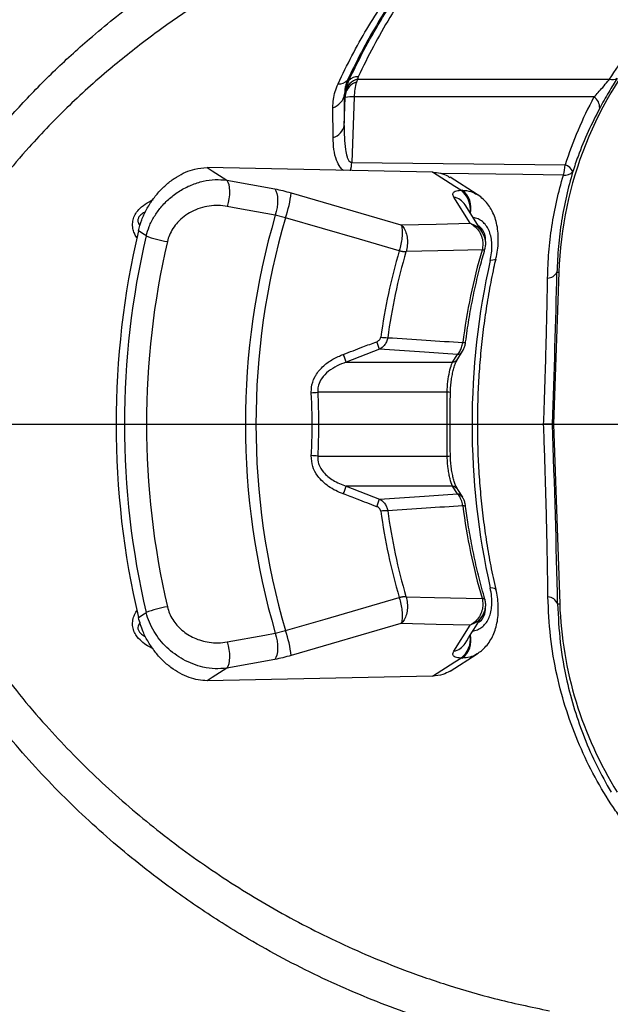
# Model space of a CAD drawing. Extents: x 0 to 16820, y 0 to 11880.
# Tile 62 of 77: x 10555 to 10726, y 6234 to 6519. Entities that reach past the tile are written whole.
import ezdxf

# ---------------------------------------------------------------- set-up
doc = ezdxf.new("R2010")
doc.units = 0
doc.header["$LTSCALE"] = 20
doc.layers.get('0').update_dxf_attribs({"linetype": 'CONTINUOUS'})
doc.styles.add('SLDTEXTSTYLE0', font='TXT', dxfattribs={"width": 0.605})
doc.dimstyles.new('SLDDIMSTYLE0', dxfattribs={"dimtxt": 100, "dimasz": 100, "dimexe": 0, "dimexo": 0.0625, "dimgap": 25, "dimtad": 1, "dimdec": 1, "dimrnd": 1e-09, "dimzin": 12, "dimtxsty": 'SLDTEXTSTYLE0', "dimsah": 1, "dimcen": 0, "dimazin": 3, "dimtfac": 1, "dimtofl": 0, "dimtmove": 0, "dimatfit": 3, "dimtolj": 1, "dimtzin": 12})
doc.dimstyles.new('SLDDIMSTYLE1', dxfattribs={"dimtxt": 100, "dimasz": 100, "dimexe": 0, "dimexo": 0.0625, "dimgap": 25, "dimtad": 1, "dimdec": 4, "dimlfac": 20, "dimzin": 12, "dimtxsty": 'SLDTEXTSTYLE0', "dimsah": 1, "dimcen": 0.09, "dimazin": 3, "dimtfac": 1, "dimtofl": 0, "dimtmove": 0, "dimatfit": 3, "dimtolj": 1, "dimtzin": 12})

# ---------------------------------------------------------------- blocks, each defined once
blk = doc.blocks.new('_D_1')
at = {"color": 7, "linetype": 'CONTINUOUS'}
blk.add_line((11867.49, 8642.4), (8366, 6401.82), dxfattribs=at)
blk.add_solid([(11867.49, 8642.4), (11775.17, 8601.13), (11791.34, 8575.86)], dxfattribs=at)
at = {"color": 7, "linetype": 'CONTINUOUS', "insert": (9875.65, 7520.81), "char_height": 100, "attachment_point": 1, "rotation": 32.6149, "style": 'SLDTEXTSTYLE0'}
blk.add_mtext('R4157', dxfattribs=at)
blk = doc.blocks.new('_D_2')
at = {"color": 7, "linetype": 'CONTINUOUS'}
for p, q in [((4232.76, 7130.62), (3693.35, 7225.73)), ((8406, 6401.82), (13110.72, 6401.82))]:
    blk.add_line(p, q, dxfattribs=at)
blk.add_arc((8366, 6401.82), 4714.73, 0, 170, dxfattribs=at)
for points in [[(3722.9, 7220.52), (3756.05, 7316.05), (3726.56, 7321.58)], [(13080.72, 6401.82), (13094.66, 6501.97), (13064.66, 6501.66)]]:
    blk.add_solid(points, dxfattribs=at)
at = {"color": 7, "linetype": 'CONTINUOUS', "insert": (8646.6, 11239.4), "char_height": 100, "attachment_point": 1, "rotation": 355, "style": 'SLDTEXTSTYLE0'}
blk.add_mtext('170°', dxfattribs=at)
blk = doc.blocks.new('_D_3')
at = {"color": 7, "linetype": 'CONTINUOUS'}
for p, q in [((8406, 6401.82), (13085.4, 6401.82)), ((4232.76, 5673.02), (3718.3, 5582.3))]:
    blk.add_line(p, q, dxfattribs=at)
blk.add_arc((8366, 6401.82), 4689.4, 190, 0, dxfattribs=at)
for points in [[(13055.4, 6401.82), (13039.33, 6301.99), (13069.33, 6301.67)], [(3747.84, 5587.51), (3751.51, 5486.46), (3781, 5491.99)]]:
    blk.add_solid(points, dxfattribs=at)
at = {"color": 7, "linetype": 'CONTINUOUS', "insert": (8621.93, 1846.3), "char_height": 100, "attachment_point": 1, "rotation": 5, "style": 'SLDTEXTSTYLE0'}
blk.add_mtext('170°', dxfattribs=at)

msp = doc.modelspace()

# ---------------------------------------------------------------- linework, layer by layer
at = {"color": 8, "linetype": 'CONTINUOUS'}
for p, q in [((10649.5409919, 6497.8775977), (10650.4620029, 6501.0218023)), ((10650.0893546, 6501.1107101), (10650.4620029, 6501.0218023)), ((10652.9878093, 6501.4342888), (10652.6809646, 6500.5520804)), ((10653.1742526, 6502.0964517), (10652.9878093, 6501.4342888)), ((10652.9878093, 6501.4342888), (10725.7069064, 6501.4342888)), ((10649.4747115, 6497.0003067), (10649.5409919, 6497.8775977)), ((10649.1650058, 6488.0604593), (10649.4537307, 6496.1429684)), ((10651.9950343, 6496.2653889), (10651.3203098, 6477.3873611)), ((10721.2375117, 6496.2653889), (10651.9950343, 6496.2653889)), ((10645.9485007, 6484.5475926), (10645.8767368, 6493.1507929)), ((10651.3203098, 6477.3873611), (10712.917657, 6476.6560419)), ((10615.2225448, 6472.2610413), (10629.1013671, 6469.7170405)), ((10633.804412, 6468.5951544), (10665.5145599, 6459.3758284)), ((10682.7639056, 6469.3580194), (10683.215232, 6469.3627505)), ((10685.4768706, 6459.8065129), (10680.7414008, 6467.3532246)), ((10632.1791125, 6461.400695), (10629.2491866, 6462.1334969)), ((10589.3574668, 6455.4045944), (10589.1450359, 6455.7882695)), ((10665.0250865, 6451.879829), (10665.0434447, 6451.9384204)), ((10666.9791652, 6451.6280963), (10666.9705821, 6451.5993594)), ((10688.9165355, 6452.0376807), (10688.93394, 6452.0997888)), ((10710.5537368, 6445.6765576), (10711.0639526, 6445.6587395)), ((10659.3514396, 6423.4451315), (10649.7019244, 6419.7065475)), ((10680.4045154, 6419.7065475), (10681.8090392, 6421.9291674)), ((10649.7019244, 6419.7065475), (10680.4045154, 6419.7065475)), ((10678.8445426, 6411.0462925), (10641.486497, 6411.0462925)), ((10678.8445426, 6392.593298), (10678.8445426, 6411.0462925)), ((10641.486497, 6392.593298), (10678.8445426, 6392.593298)), ((10649.7019244, 6383.933043), (10659.3514396, 6380.194459)), ((10680.4045154, 6383.933043), (10649.7019244, 6383.933043)), ((10681.8090392, 6381.710423), (10680.4045154, 6383.933043)), ((10665.0250865, 6351.7597614), (10665.0434447, 6351.7011701)), ((10666.9705821, 6352.0402311), (10666.9791652, 6352.0114942)), ((10688.93394, 6351.5398017), (10688.9165355, 6351.6019097)), ((10710.7318355, 6349.9595), (10711.3433791, 6349.9808496)), ((10589.1450359, 6347.851321), (10589.35699, 6348.2360615)), ((10665.5145599, 6344.2637621), (10633.804412, 6335.044436)), ((10680.7414008, 6336.2863658), (10685.4768706, 6343.8330776)), ((10629.2491866, 6341.5060936), (10632.1791125, 6342.2388954)), ((10629.1013671, 6333.9225499), (10615.2225448, 6331.3785492)), ((10683.215232, 6334.2768399), (10682.7639056, 6334.2815711))]:
    msp.add_line(p, q, dxfattribs=at)
at = {"color": 7, "linetype": 'CONTINUOUS'}
for p, q in [((10674.5885326, 6474.550776), (10609.5457984, 6475.8666454)), ((10687.5282241, 6468.1018813), (10679.6892596, 6473.081)), ((10689.0281154, 6457.1284799), (10684.0151263, 6465.1080145)), ((10711.0639526, 6445.6587395), (10709.5330669, 6401.8197952)), ((10681.9537593, 6420.7161161), (10683.3301498, 6422.9181072)), ((10681.9058372, 6420.6837675), (10681.9361163, 6420.7315704)), ((10709.2448188, 6401.8197952), (10709.5330669, 6401.8197952)), ((10709.5330669, 6401.8197952), (10711.3433791, 6349.9808496)), ((10683.3504153, 6380.7181659), (10681.9375468, 6382.9263764)), ((10679.6894981, 6330.5585457), (10687.5282241, 6335.5381562)), ((10674.5885326, 6329.0888144), (10609.5457984, 6327.772945))]:
    msp.add_line(p, q, dxfattribs=at)
at = {"color": 8, "linetype": 'CONTINUOUS', "flags": 128}
for points in [[(10649.4747115, 6497.0003067), (10649.3018581, 6497.0436318), (10649.2539359, 6497.0556571)], [(10609.5457984, 6475.8666454), (10610.9908534, 6474.9488904), (10615.2225448, 6472.2610413)], [(10682.7639056, 6469.3580194), (10681.095214, 6470.4179762), (10674.5885326, 6474.550776)], [(10712.3967124, 6473.7001134), (10700.7020427, 6473.8436489), (10677.2209121, 6474.1308539)], [(10615.2225448, 6472.2610413), (10615.5489398, 6471.7150553), (10615.7971336, 6470.9889068), (10615.9580661, 6470.1093285), (10616.025777, 6469.1087155), (10615.9981204, 6468.0239259), (10615.8755733, 6466.8949096), (10615.6631423, 6465.7632558), (10615.368457, 6464.6706431)], [(10629.1013671, 6469.7170405), (10629.4272853, 6469.1715761), (10629.6752406, 6468.4462173), (10629.8364116, 6467.5676225), (10629.9043609, 6466.5681122), (10629.8769427, 6465.4844327), (10629.7551109, 6464.3564297), (10629.5431567, 6463.2255918), (10629.2491866, 6462.1334969)], [(10629.2491866, 6462.1334969), (10618.4309436, 6464.1108251), (10615.368457, 6464.6706431)], [(10665.0250865, 6451.879829), (10653.5726501, 6455.1986492), (10632.1791125, 6461.400695)], [(10665.5145599, 6459.3758284), (10675.6871654, 6459.5953001), (10685.4768706, 6459.8065129)], [(10591.9493152, 6456.2215096), (10591.3489772, 6456.6023386), (10589.7439433, 6457.6205722)], [(10589.5217372, 6456.1888611), (10589.4225551, 6456.0792594), (10589.1450359, 6455.7882695)], [(10688.93394, 6452.0997888), (10680.723281, 6451.9233851), (10666.9791652, 6451.6280963)], [(10689.7624446, 6452.3406847), (10689.7452785, 6452.2988124), (10689.6699382, 6452.2111936), (10689.5469142, 6452.1402119), (10689.3781139, 6452.0870781), (10689.166875, 6452.0527048), (10688.9165355, 6452.0376807)], [(10688.93394, 6452.0997888), (10689.1869022, 6452.1244763), (10689.401002, 6452.1683416), (10689.5721866, 6452.2306396), (10689.6975948, 6452.3103012), (10689.7755576, 6452.4059704), (10689.7953464, 6452.4569957)], [(10692.9527236, 6449.5697393), (10692.8599788, 6449.4143276), (10692.5378753, 6449.2337069), (10692.0071555, 6449.1172841), (10691.2878467, 6449.0695333)], [(10692.9532005, 6354.0674745), (10692.8599788, 6354.2252629), (10692.5378753, 6354.4058836), (10692.0071555, 6354.5223063), (10691.2878467, 6354.5700571)], [(10632.1791125, 6342.2388954), (10643.6310722, 6345.5592392), (10665.0250865, 6351.7597614)], [(10666.9791652, 6352.0114942), (10675.1903011, 6351.8350831), (10688.93394, 6351.5398017)], [(10688.9165355, 6351.6019097), (10689.166875, 6351.5868856), (10689.3781139, 6351.5525123), (10689.5469142, 6351.4993785), (10689.6699382, 6351.4283969), (10689.7452785, 6351.340778), (10689.7622062, 6351.3001761)], [(10688.93394, 6351.5398017), (10689.1869022, 6351.5151142), (10689.401002, 6351.4712489), (10689.5721866, 6351.4089508), (10689.6975948, 6351.3292892), (10689.7755576, 6351.23362), (10689.7953464, 6351.1824867)], [(10589.5217372, 6347.4507293), (10589.4225551, 6347.5603311), (10589.1450359, 6347.851321)], [(10589.7439433, 6346.0190183), (10591.3489772, 6347.0372519), (10591.9493152, 6347.4180809)], [(10685.4768706, 6343.8330776), (10675.6871654, 6344.0442903), (10665.5145599, 6344.2637621)], [(10615.368457, 6338.9689474), (10626.1867, 6340.9463464), (10629.2491866, 6341.5060936)], [(10629.2491866, 6341.5060936), (10629.5431567, 6340.4139987), (10629.7551109, 6339.2831607), (10629.8769427, 6338.1551577), (10629.9043609, 6337.0714782), (10629.8364116, 6336.0719679), (10629.6752406, 6335.1933731), (10629.4272853, 6334.4680144), (10629.1013671, 6333.9225499)], [(10615.368457, 6338.9689474), (10615.6631423, 6337.8763346), (10615.8755733, 6336.7446809), (10615.9981204, 6335.6156646), (10616.025777, 6334.5308749), (10615.9580661, 6333.530262), (10615.7971336, 6332.6506837), (10615.5489398, 6331.9245352), (10615.2225448, 6331.3785492)], [(10674.5885326, 6329.0888144), (10681.095214, 6333.2216142), (10682.7639056, 6334.2815711)], [(10615.2225448, 6331.3785492), (10610.9908534, 6328.6907001), (10609.5457984, 6327.772945)]]:
    msp.add_lwpolyline(points, dxfattribs=at)
at = {"color": 7, "linetype": 'CONTINUOUS'}
for centre, radius, start, end in [((8365.9969283, 6401.8197952), 4157, 190, 170), ((10820.9969283, 6441.8197952), 110, 138.434687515, 178), ((10828.1621575, 6401.8197952), 244.8760476, 166.826063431, 193.173936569), ((10821.2762945, 6353.8197952), 110, 182, 211.964010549)]:
    msp.add_arc(centre, radius, start, end, dxfattribs=at)
at = {"color": 8, "linetype": 'CONTINUOUS'}
for centre, radius, start, end in [((10647.806696, 6503.0838894), 3.0172781, 261.686488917, 319.159157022), ((10654.1054733, 6496.0430902), 4.7286592, 107.532698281, 168.320978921), ((10654.4107722, 6496.6067697), 5.0328684, 106.423445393, 165.374163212), ((10652.8062874, 6499.0651639), 3.0535395, 83.078781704, 140.150206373), ((10726.6118361, 6503.6443405), 2.3881428, 247.732820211, 303.953369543), ((10644.2462458, 6497.9738062), 5.0911648, 288.678584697, 349.610338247), ((10651.3061476, 6484.127428), 12.1574939, 86.751678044, 98.764199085), ((10719.2191858, 6493.2057259), 3.6654028, 356.582441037, 56.588907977), ((10644.5737159, 6489.0354004), 4.6936609, 287.031802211, 348.01155471), ((10640.0654636, 6477.8394136), 11.2639209, 345.211132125, 357.699942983), ((10701.7762275, 6477.0957073), 11.1501013, 342.269821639, 357.740154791), ((10712.8470607, 6476.6397797), 2.9739622, 261.290170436, 319.380090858), ((10711.8907769, 6473.305065), 3.5047866, 23.518217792, 72.962734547), ((10604.5773941, 6471.4170112), 29.3629265, 340.05480278, 354.485209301), ((10678.7357506, 6463.8459799), 6.82705, 351.501506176, 53.840959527), ((10678.9902941, 6464.0848818), 6.7606211, 347.838025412, 51.322701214), ((10679.7388152, 6462.3568409), 5.0959816, 32.741572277, 78.653586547), ((10835.1436177, 6401.8197952), 214.5466368, 163.672841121, 196.327158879), ((10835.9151199, 6401.8197952), 212.2692731, 163.698880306, 196.301119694), ((10826.0182502, 6401.8197952), 240.3077462, 166.915752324, 193.084247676), ((10601.1932533, 6478.0328439), 23.6893371, 247.032113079, 262.490829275), ((10824.9636881, 6401.8197952), 232.9129213, 166.915948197, 193.084051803), ((10831.739757, 6403.3470333), 173.6352891, 163.769039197, 172.194771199), ((10832.7604285, 6403.3351525), 172.6722526, 163.768835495, 172.194102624), ((10667.0724215, 6459.1935368), 7.5948603, 254.361408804, 269.231698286), ((10667.2469001, 6459.4905765), 7.8670374, 253.734599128, 268.049704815), ((10856.5127867, 6403.2560443), 174.5512861, 163.771497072, 172.716475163), ((10901.3099191, 6401.8197952), 215.2714766, 167.320974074, 192.679025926), ((10707.6611042, 6447.2745001), 3.3046549, 273.157994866, 331.0829468), ((10489.1021978, 6359.3445586), 181.9167056, 20.631866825, 21.370245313), ((10661.7938912, 6442.2068471), 15.4201349, 262.244933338, 269.607211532), ((10681.4301245, 6424.1531172), 2.2559985, 279.669158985, 326.662380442), ((10683.5893984, 6426.4615399), 1.0981375, 258.473414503, 302.882416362), ((10589.752105, 6399.0170087), 63.4195385, 19.040285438, 21.221511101), ((10680.0167812, 6421.9440956), 2.2708939, 279.830890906, 326.289833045), ((10637.204462, 6454.054557), 43.2209051, 273.23917234, 275.685805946), ((10678.8060767, 6404.2543877), 6.7920137, 81.606591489, 89.675509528), ((10637.204462, 6349.5850335), 43.2209051, 84.314194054, 86.76082766), ((10678.8064137, 6399.3792333), 6.7860424, 270.321931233, 278.397971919), ((10589.752105, 6404.6225817), 63.4195385, 338.778488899, 340.959714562), ((10680.0176756, 6381.6979553), 2.2683169, 32.550535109, 80.180757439), ((10489.1021978, 6444.2950318), 181.9167056, 338.629754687, 339.368133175), ((10681.4293456, 6379.4850769), 2.2575058, 33.260635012, 80.317306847), ((10683.5896486, 6377.1814028), 1.0949033, 57.023709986, 101.574469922), ((10856.5127867, 6400.3835462), 174.5512861, 187.283524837, 196.228502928), ((10661.7938912, 6361.4327434), 15.4201349, 90.392788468, 97.755066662), ((10831.739757, 6400.2925571), 173.6352891, 187.805228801, 196.230960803), ((10832.7604285, 6400.3044379), 172.6722526, 187.805897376, 196.231164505), ((10667.0724215, 6344.4460536), 7.5948603, 90.768301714, 105.638591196), ((10667.2469001, 6344.1490139), 7.8670374, 91.950295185, 106.265400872), ((10707.5568713, 6348.5803404), 3.4615717, 23.479445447, 83.475451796), ((10601.1932533, 6325.6067466), 23.6893371, 97.509170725, 112.967886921), ((10604.5773941, 6332.2225793), 29.3629265, 5.514790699, 19.94519722), ((10678.9432276, 6339.7050348), 6.6341193, 305.163621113, 9.219144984), ((10678.9930139, 6339.5526387), 6.7573056, 308.67026344, 11.956971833), ((10679.738716, 6341.2829852), 5.0962322, 281.346984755, 327.206582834)]:
    msp.add_arc(centre, radius, start, end, dxfattribs=at)
for centre, major_axis, ratio, start_param, end_param in [((10657.3407884, 6495.7420304), (0.107513, 9.9998342), 0.5356764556, 1.0747547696, 1.5241956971), ((10637.2876427, 6401.1666965), (7.2400348, 187.9122893), 0.0511689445, 5.1950782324, 5.2498763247), ((10649.3511529, 6496.0382973), (0.076848, 1.9999964), 0.0493177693, 4.7666438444, 5.2160847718), ((10822.6936035, 6441.6894152), (114.8749938, -8.8275041), 0.999466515, 2.7245616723, 2.9098009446), ((10699.7521021, 6401.2102499), (6.7061637, 184.82566), 0.0511733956, 4.7175436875, 4.9572139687), ((10699.7521021, 6402.4293405), (-6.7061637, 184.82566), 0.0511733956, 4.4226859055, 4.7072342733)]:
    msp.add_ellipse(centre, major_axis=major_axis, ratio=ratio, start_param=start_param, end_param=end_param, dxfattribs=at)
for points, knots in [([(10517.1128226, 6434.5018154), (10517.1128226, 6434.5018564), (10517.1128132, 6439.2468513), (10523.6725683, 6447.2034553), (10529.4758929, 6459.7667352), (10537.489243, 6471.4985193), (10545.9330868, 6482.7597556), (10555.1948718, 6493.4576126), (10565.06281, 6503.5848633), (10576.4913609, 6514.0208215), (10589.6178396, 6524.5620633), (10604.5426855, 6535.0014745), (10620.1300431, 6544.4753488), (10636.2229637, 6553.0587332), (10647.3281798, 6557.9756252), (10652.8721763, 6560.4302584)], [0, 0, 0, 0, 0.0000006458, 0.0747758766, 0.1495582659, 0.2237835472, 0.2982288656, 0.372792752, 0.4473193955, 0.5216125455, 0.6170601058, 0.712788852, 0.8086615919, 0.9044791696, 1, 1, 1, 1]), ([(10657.4567271, 6549.5663582), (10653.0147433, 6547.6844243), (10644.1283039, 6543.9195092), (10631.1552995, 6537.4984225), (10618.3907806, 6530.4483134), (10605.9123655, 6522.689283), (10593.7791838, 6514.2131532), (10581.6411189, 6504.6701893), (10569.6617838, 6493.9509082), (10559.2709159, 6483.2105625), (10550.7593344, 6473.1748177), (10543.8837738, 6464.0972902), (10537.190861, 6454.0652519), (10530.769582, 6443.0261474), (10527.0601725, 6434.878274), (10525.1999808, 6430.792285)], [0, 0, 0, 0, 0.0790963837, 0.1582367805, 0.2373266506, 0.3183230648, 0.3993752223, 0.4803572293, 0.5720198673, 0.6636703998, 0.7262865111, 0.7889484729, 0.8515519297, 0.9255563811, 1, 1, 1, 1]), ([(10647.3704292, 6500.0983177), (10648.6821088, 6502.8054935), (10651.3097619, 6508.2287069), (10655.6396174, 6515.9233991), (10660.2391763, 6523.2779896), (10665.8702688, 6531.2813909), (10672.6485644, 6539.7710165), (10678.0947464, 6545.2635182), (10680.8274699, 6548.0194835)], [0, 0, 0, 0, 0.1439629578, 0.2883971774, 0.4323603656, 0.5767967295, 0.7876498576, 1, 1, 1, 1]), ([(10683.3272887, 6548.8121508), (10680.6547561, 6546.1144278), (10675.2904022, 6540.6995116), (10668.577026, 6532.2918969), (10662.9606453, 6524.3056186), (10658.3770548, 6516.9749908), (10654.0429317, 6509.2713568), (10651.4087023, 6503.8339985), (10650.0893546, 6501.1107101)], [0, 0, 0, 0, 0.2106247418, 0.4227696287, 0.5667639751, 0.7112449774, 0.8553777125, 1, 1, 1, 1]), ([(10650.4620029, 6501.0218023), (10651.8931947, 6503.9584657), (10654.7609996, 6509.8429165), (10659.6130291, 6518.307296), (10664.9035921, 6526.4989874), (10670.6962774, 6534.3305169), (10676.8675977, 6541.7031563), (10681.2901549, 6546.1190826), (10683.5063411, 6548.331946)], [0, 0, 0, 0, 0.1593408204, 0.31928521, 0.4874111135, 0.6562486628, 0.827742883, 1, 1, 1, 1]), ([(10685.9370185, 6549.14847), (10683.7711323, 6546.9807797), (10679.4296091, 6542.63564), (10673.3457135, 6535.3565297), (10667.5952582, 6527.5715641), (10662.335496, 6519.4189178), (10657.4844968, 6510.9489879), (10654.6128604, 6505.0511166), (10653.1742526, 6502.0964517)], [0, 0, 0, 0, 0.1711496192, 0.3430697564, 0.5112277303, 0.6801167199, 0.8397476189, 1, 1, 1, 1]), ([(10725.7069064, 6501.4342888), (10727.4013624, 6503.9667317), (10730.790134, 6509.0314078), (10736.7393544, 6516.1887876), (10743.3370818, 6522.966064), (10749.8128306, 6528.5525089), (10755.8365938, 6533.0358691), (10761.2659134, 6536.6122351), (10766.9690778, 6539.9035831), (10772.478053, 6542.6618449), (10777.6560622, 6544.9171146), (10782.4841924, 6546.7574047), (10787.3736383, 6548.3785772), (10790.6232578, 6549.2516563), (10792.2481013, 6549.688205)], [0, 0, 0, 0, 0.110848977, 0.2216887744, 0.3358978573, 0.4500813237, 0.5254047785, 0.6007175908, 0.6779910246, 0.75524209, 0.8155404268, 0.8758311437, 0.9379142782, 1, 1, 1, 1]), ([(10645.8767368, 6493.1507929), (10645.902283, 6493.9548186), (10645.9501278, 6495.4606573), (10646.4306602, 6497.8066483), (10647.05454, 6499.3280075), (10647.3704292, 6500.0983177)], [0, 0, 0, 0, 0.3612542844, 0.6765837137, 1, 1, 1, 1]), ([(10650.0893546, 6501.1107101), (10649.9090756, 6500.6533618), (10649.5436666, 6499.7263593), (10649.2887711, 6498.3731199), (10649.2662436, 6497.5211328), (10649.2539359, 6497.0556571)], [0, 0, 0, 0, 0.3064090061, 0.6210626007, 1, 1, 1, 1]), ([(10721.2375117, 6496.2653889), (10721.641024, 6496.6981289), (10722.4554426, 6497.5715386), (10723.8068098, 6499.0904948), (10724.9320864, 6500.4227556), (10725.5573039, 6501.2389816), (10725.7069064, 6501.4342888)], [0, 0, 0, 0, 0.28095424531, 0.56705673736, 0.89640500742, 1, 1, 1, 1]), ([(10727.9456569, 6501.6633941), (10727.5463708, 6501.0217445), (10726.7320836, 6499.7131915), (10725.4426227, 6497.5553813), (10724.1285905, 6495.2763672), (10723.298738, 6493.757278), (10722.87807, 6492.9872228)], [0, 0, 0, 0, 0.2273273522, 0.4636017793, 0.7280895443, 1, 1, 1, 1]), ([(10722.87807, 6492.9872228), (10721.7407635, 6490.7722804), (10719.457076, 6486.3247231), (10716.9252435, 6480.1455676), (10715.6001083, 6476.1850692), (10715.1044322, 6474.7036172)], [0, 0, 0, 0, 0.3830924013, 0.7692414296, 1, 1, 1, 1]), ([(10649.1650058, 6488.0604593), (10649.1504306, 6486.8814999), (10649.1213046, 6484.5255591), (10649.3730439, 6481.4842721), (10649.7902892, 6479.3626581), (10650.2571277, 6478.1991821), (10650.6641416, 6477.6335208), (10651.055119, 6477.411099), (10651.2601668, 6477.3927446), (10651.3203098, 6477.3873611)], [0, 0, 0, 0, 0.2927546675, 0.5850181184, 0.774175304, 0.8575328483, 0.9341426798, 0.9806832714, 1, 1, 1, 1]), ([(10648.978324, 6475.0688894), (10648.8966539, 6475.1135787), (10648.4956798, 6475.3329884), (10647.7326887, 6476.2558698), (10646.7456008, 6478.1678937), (10646.0730076, 6481.095613), (10645.9900424, 6483.3958425), (10645.9485007, 6484.5475926)], [0, 0, 0, 0, 0.03009889, 0.1477758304, 0.3764064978, 0.6877599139, 1, 1, 1, 1]), ([(10715.1044322, 6474.7036172), (10714.4583554, 6472.3649007), (10713.1637246, 6467.6785004), (10711.812299, 6460.4608925), (10710.8657605, 6453.1200598), (10710.6578837, 6448.1610399), (10710.5537368, 6445.6765576)], [0, 0, 0, 0, 0.2475641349, 0.4960774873, 0.7475334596, 1, 1, 1, 1]), ([(10591.9493152, 6456.2215096), (10592.2233092, 6457.1150251), (10592.8070887, 6459.0187745), (10594.251307, 6461.7847997), (10596.2163306, 6464.5491235), (10598.6981962, 6467.0647029), (10601.6699598, 6469.2642171), (10604.9626655, 6470.942802), (10608.427695, 6472.0332178), (10611.9048621, 6472.5300007), (10614.1166228, 6472.3506967), (10615.2225448, 6472.2610413)], [0, 0, 0, 0, 0.0897426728, 0.191208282, 0.2926842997, 0.4067617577, 0.520881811, 0.6416083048, 0.7623738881, 0.8811824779, 1, 1, 1, 1]), ([(10707.843156, 6443.9748636), (10707.9313272, 6446.4654112), (10708.1080316, 6451.4567263), (10709.0247028, 6458.9246495), (10710.3828059, 6466.3719551), (10711.7244712, 6471.253977), (10712.3967124, 6473.7001134)], [0, 0, 0, 0, 0.2474127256, 0.4958406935, 0.7473910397, 1, 1, 1, 1]), ([(10629.1013671, 6469.7170405), (10629.8589648, 6469.567418), (10631.3931606, 6469.2644205), (10632.9940527, 6468.8200775), (10633.804412, 6468.5951544)], [0, 0, 0, 0, 0.4938077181, 1, 1, 1, 1]), ([(10680.7414008, 6467.3532246), (10680.6020269, 6467.6925641), (10680.3160215, 6468.3889133), (10681.0159157, 6469.1179098), (10682.1812556, 6469.2779847), (10682.7639056, 6469.3580194)], [0, 0, 0, 0, 0.32215738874, 0.66109024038, 1, 1, 1, 1]), ([(10683.215232, 6469.3627505), (10684.0644924, 6469.2848626), (10685.630656, 6469.1412257), (10686.9299176, 6468.4259958), (10687.5246478, 6468.098603)], [0, 0, 0, 0, 0.54225525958, 1, 1, 1, 1]), ([(10589.1450359, 6455.7882695), (10588.9388532, 6456.1715586), (10588.5270859, 6456.9370247), (10588.0955846, 6458.3412087), (10587.978485, 6459.9178106), (10588.3807613, 6461.5889958), (10589.2728884, 6463.1757514), (10590.7826238, 6464.7428562), (10592.4833346, 6465.9214225), (10593.6746298, 6466.4837463), (10594.1129638, 6466.6906519)], [0, 0, 0, 0, 0.1104250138, 0.2205296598, 0.350333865, 0.4546407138, 0.5592030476, 0.6987744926, 0.8891648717, 1, 1, 1, 1]), ([(10591.7662097, 6463.0910045), (10591.5777275, 6463.0077395), (10591.0532651, 6462.7760501), (10590.394728, 6462.2748597), (10589.9166923, 6461.6816857), (10589.7045563, 6461.2834661), (10589.5898363, 6460.8895482), (10589.5658134, 6460.4732833), (10589.6409885, 6460.0229889), (10589.8210282, 6459.5167611), (10590.0618452, 6459.2598991), (10590.1919318, 6459.1211452)], [0, 0, 0, 0, 0.1312924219, 0.3653286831, 0.4502509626, 0.5095349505, 0.5795099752, 0.6479791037, 0.7318221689, 0.8551333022, 1, 1, 1, 1]), ([(10615.368457, 6464.6706431), (10614.5194506, 6464.7841616), (10612.8217027, 6465.0111632), (10610.180418, 6464.8288185), (10607.5591389, 6464.2360502), (10605.0952625, 6463.22648), (10602.8831346, 6461.8305349), (10601.0636367, 6460.1912997), (10599.6507938, 6458.3409203), (10598.6440455, 6456.4677713), (10598.2718188, 6455.1596003), (10598.0974151, 6454.5466675)], [0, 0, 0, 0, 0.1232845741, 0.2465306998, 0.3694293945, 0.4922348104, 0.6049551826, 0.7175707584, 0.8156027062, 0.9136021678, 1, 1, 1, 1]), ([(10685.4768706, 6459.8065129), (10685.4814012, 6459.8043371), (10685.9948724, 6459.5577458), (10687.0141477, 6458.8615401), (10688.2118326, 6457.4095885), (10688.9658871, 6455.671315), (10689.2665773, 6453.8418783), (10689.0457307, 6452.6852591), (10688.93394, 6452.0997888)], [0, 0, 0, 0, 0.0017591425, 0.1993708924, 0.4158347, 0.6125968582, 0.8039000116, 1, 1, 1, 1]), ([(10685.4768706, 6459.8065129), (10685.4820373, 6459.8049182), (10686.0728826, 6459.6225548), (10687.234095, 6459.0585977), (10688.4501602, 6458.0818786), (10688.870067, 6457.3004375), (10688.9811469, 6457.0937192)], [0, 0, 0, 0, 0.0035314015, 0.4038458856, 0.8422965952, 1, 1, 1, 1]), ([(10691.2878467, 6449.0695333), (10691.428364, 6449.7936913), (10691.7094067, 6451.2420487), (10691.8077545, 6453.337822), (10691.64998, 6455.2942749), (10691.2247275, 6457.0650733), (10690.5353278, 6458.5866528), (10689.6068813, 6459.8426167), (10688.4433221, 6460.7605424), (10687.3408162, 6461.3235927), (10686.5733173, 6461.4140165), (10686.3168193, 6461.4442362)], [0, 0, 0, 0, 0.1161136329, 0.2322339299, 0.3492930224, 0.4663756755, 0.5842782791, 0.7022053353, 0.8212289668, 0.9402547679, 1, 1, 1, 1]), ([(10665.5145599, 6459.3758284), (10665.5157529, 6459.3737199), (10665.6163799, 6459.1958811), (10665.8091113, 6458.6414683), (10665.9419507, 6457.3800368), (10665.8510029, 6455.6543001), (10665.5584463, 6453.7644144), (10665.215853, 6452.5497124), (10665.0434447, 6451.9384204)], [0, 0, 0, 0, 0.0018812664, 0.1586783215, 0.3781701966, 0.5867665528, 0.7920425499, 1, 1, 1, 1]), ([(10665.5145599, 6459.3758284), (10665.5175807, 6459.3734281), (10665.7727057, 6459.1707168), (10666.3343079, 6458.5574862), (10667.0024129, 6457.2099136), (10667.3788237, 6455.4094532), (10667.4091406, 6453.467716), (10667.1231088, 6452.2439491), (10666.9791652, 6451.6280963)], [0, 0, 0, 0, 0.0018790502, 0.1586931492, 0.3781712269, 0.5867723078, 0.792045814, 1, 1, 1, 1]), ([(10706.7004157, 6401.8197952), (10706.7981441, 6404.4869245), (10706.9940584, 6409.8336741), (10707.2322312, 6417.3846594), (10707.4309494, 6424.4455121), (10707.5926061, 6431.0132467), (10707.7333904, 6437.544675), (10707.8065305, 6441.829305), (10707.843156, 6443.9748636)], [0, 0, 0, 0, 0.186827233, 0.3745294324, 0.5296796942, 0.6853188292, 0.8424211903, 1, 1, 1, 1]), ([(10648.8710357, 6421.9732693), (10650.7416142, 6422.6800734), (10653.956793, 6423.8949392), (10657.1682209, 6425.1210209), (10658.5112525, 6425.6337731)], [0, 0, 0, 0, 0.5817961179, 1, 1, 1, 1]), ([(10658.5112525, 6425.6337731), (10658.7649644, 6425.7561947), (10659.1734302, 6425.9532886), (10659.585938, 6426.4383761), (10659.670987, 6426.765625), (10659.7131206, 6426.9277452)], [0, 0, 0, 0, 0.4527336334, 0.728882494, 1, 1, 1, 1]), ([(10661.6881801, 6426.7870745), (10661.5887392, 6426.3778098), (10661.3928803, 6425.5717222), (10660.6310195, 6424.34976), (10659.8302818, 6423.78366), (10659.3514396, 6423.4451315)], [0, 0, 0, 0, 0.293087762, 0.5772655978, 1, 1, 1, 1]), ([(10661.6881801, 6426.7870745), (10665.3902059, 6426.546916), (10672.6153356, 6426.0782062), (10679.8447651, 6425.6125916), (10683.3699657, 6425.3855495)], [0, 0, 0, 0, 0.5123819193, 1, 1, 1, 1]), ([(10681.8090392, 6421.9291674), (10678.1738721, 6422.1735549), (10670.6854574, 6422.6769911), (10663.20209, 6423.1841614), (10659.3514396, 6423.4451315)], [0, 0, 0, 0, 0.4854388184, 1, 1, 1, 1]), ([(10681.8090392, 6421.9291674), (10682.0383147, 6422.1912745), (10682.5102623, 6422.7308036), (10683.0717625, 6423.9357642), (10683.2695508, 6424.8973589), (10683.3699657, 6425.3855495)], [0, 0, 0, 0, 0.3174683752, 0.6534864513, 1, 1, 1, 1]), ([(10639.6466209, 6410.902703), (10639.6457156, 6411.422734), (10639.6430195, 6412.9715212), (10640.2231425, 6414.6599797), (10641.3894172, 6416.7725142), (10643.0432464, 6418.6877117), (10645.8316775, 6420.679062), (10647.8569756, 6421.5414663), (10648.8710357, 6421.9732693)], [0, 0, 0, 0, 0.1012319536, 0.3014950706, 0.3374142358, 0.5720426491, 0.7857231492, 1, 1, 1, 1]), ([(10649.7019244, 6419.7065475), (10648.8081734, 6419.3754309), (10647.0234669, 6418.7142335), (10644.5443594, 6417.1719554), (10642.6442523, 6415.2736985), (10641.7754332, 6413.4769568), (10641.4737095, 6412.1341463), (10641.4817136, 6411.4532274), (10641.486497, 6411.0462925)], [0, 0, 0, 0, 0.2240139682, 0.4473272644, 0.6804543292, 0.8414965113, 0.9052741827, 1, 1, 1, 1]), ([(10678.8445426, 6411.0462925), (10678.9034701, 6412.0933333), (10679.0218102, 6414.196035), (10679.5060549, 6417.0091972), (10680.0008578, 6418.7675275), (10680.3151027, 6419.4985487), (10680.4045154, 6419.7065475)], [0, 0, 0, 0, 0.2875849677, 0.5775376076, 0.8797959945, 1, 1, 1, 1]), ([(10639.6466209, 6392.7368874), (10639.742115, 6394.7345122), (10640.031335, 6400.7846531), (10639.8009427, 6406.8440123), (10639.6466209, 6410.902703)], [0, 0, 0, 0, 0.3301782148, 1, 1, 1, 1]), ([(10641.486497, 6411.0462925), (10641.6146387, 6407.979703), (10641.8716651, 6401.8287435), (10641.6151336, 6395.6777067), (10641.486497, 6392.593298)], [0, 0, 0, 0, 0.4985546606, 1, 1, 1, 1]), ([(10707.9502059, 6352.0194924), (10707.9177225, 6354.5091983), (10707.8526253, 6359.498609), (10707.7079848, 6367.3867112), (10707.5244981, 6375.6194484), (10707.2937191, 6384.2234535), (10707.0231678, 6392.9801187), (10706.8082026, 6398.8676806), (10706.7004157, 6401.8197952)], [0, 0, 0, 0, 0.1569544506, 0.3145392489, 0.4836021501, 0.653542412, 0.8262808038, 1, 1, 1, 1]), ([(10648.8710357, 6381.6663212), (10648.1320299, 6381.9710134), (10646.6546092, 6382.5801543), (10644.6618512, 6383.7807473), (10642.9071017, 6385.1865892), (10641.2453824, 6387.0407262), (10639.8193068, 6389.5653089), (10639.7042061, 6391.6792667), (10639.6466209, 6392.7368874)], [0, 0, 0, 0, 0.1555919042, 0.311059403, 0.4515511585, 0.5918231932, 0.7957876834, 1, 1, 1, 1]), ([(10641.486497, 6392.593298), (10641.5106469, 6391.8455728), (10641.5374978, 6391.0142177), (10642.0863864, 6389.4405259), (10642.9102847, 6388.1033756), (10644.3946287, 6386.6745051), (10646.5310054, 6385.1583835), (10648.3995415, 6384.4363237), (10649.7019244, 6383.933043)], [0, 0, 0, 0, 0.172576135, 0.191878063, 0.3887384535, 0.5306341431, 0.672848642, 1, 1, 1, 1]), ([(10680.4045154, 6383.933043), (10680.1593574, 6384.5617165), (10679.7930647, 6385.5010233), (10679.3863037, 6387.3633506), (10679.0616695, 6389.3442316), (10678.895211, 6391.1883636), (10678.8502902, 6392.4339297), (10678.8445426, 6392.593298)], [0, 0, 0, 0, 0.329648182, 0.4925303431, 0.6553046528, 0.9558967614, 1, 1, 1, 1]), ([(10658.5112525, 6378.0058174), (10656.6427036, 6378.7187644), (10653.431034, 6379.9441807), (10650.2156921, 6381.1584948), (10648.8710357, 6381.6663212)], [0, 0, 0, 0, 0.5817998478, 1, 1, 1, 1]), ([(10659.3514396, 6380.194459), (10663.20209, 6380.4554291), (10670.6854574, 6380.9625993), (10678.1738721, 6381.4660355), (10681.8090392, 6381.710423)], [0, 0, 0, 0, 0.5145611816, 1, 1, 1, 1]), ([(10659.3514396, 6380.194459), (10659.4735756, 6380.1218102), (10660.007702, 6379.8041019), (10660.7422878, 6379.1022259), (10661.4137019, 6378.0123172), (10661.5953422, 6377.2448004), (10661.6881801, 6376.8525159)], [0, 0, 0, 0, 0.10360343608, 0.45307950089, 0.72046420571, 1, 1, 1, 1]), ([(10683.3699657, 6378.2540409), (10683.3394765, 6378.4323099), (10683.2091485, 6379.1943321), (10682.7858732, 6380.4191158), (10682.2078183, 6381.3091645), (10681.8637162, 6381.6554061), (10681.8090392, 6381.710423)], [0, 0, 0, 0, 0.125514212, 0.5365184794, 0.9263539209, 1, 1, 1, 1]), ([(10659.7131206, 6376.7118452), (10659.6739809, 6376.8670512), (10659.5957023, 6377.1774605), (10659.2407053, 6377.6084323), (10658.8535114, 6377.8657689), (10658.5774326, 6377.9787372), (10658.5112525, 6378.0058174)], [0, 0, 0, 0, 0.2584183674, 0.5168322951, 0.8841777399, 1, 1, 1, 1]), ([(10683.3699657, 6378.2540409), (10679.8447651, 6378.0269988), (10672.6153356, 6377.5613843), (10665.3902059, 6377.0926744), (10661.6881801, 6376.8525159)], [0, 0, 0, 0, 0.4876180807, 1, 1, 1, 1]), ([(10525.5866958, 6371.8998915), (10525.7263331, 6371.5850526), (10527.3670679, 6367.8857045), (10530.752335, 6360.9097874), (10536.1582486, 6351.1780328), (10542.0728423, 6341.7503083), (10548.4726617, 6332.6066723), (10555.4483786, 6323.5997046), (10562.668494, 6315.1489298), (10570.0460815, 6307.2548891), (10577.3907488, 6300.0065994), (10585.0435293, 6293.034035), (10593.0190976, 6286.3240697), (10601.2796517, 6279.910523), (10609.8370591, 6273.7889471), (10618.6461123, 6267.9959805), (10627.7436761, 6262.513769), (10637.0916073, 6257.3767631), (10646.7044576, 6252.5872808), (10656.5160452, 6248.1892493), (10667.3982885, 6243.8371513), (10679.3568544, 6239.7129444), (10693.3122892, 6235.6537439), (10703.0735614, 6233.6187608), (10708.4196521, 6232.5042336)], [0, 0, 0, 0, 0.00436273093, 0.05126196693, 0.09799048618, 0.14472109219, 0.19125137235, 0.23809933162, 0.28750057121, 0.33036264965, 0.37322476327, 0.41648218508, 0.45974084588, 0.50348944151, 0.54723903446, 0.59138107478, 0.63552368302, 0.6804133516, 0.72530271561, 0.7705807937, 0.81586028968, 0.87320883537, 0.93055853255, 1, 1, 1, 1]), ([(10704.627843, 6221.8155859), (10701.0843964, 6222.5296528), (10693.9806066, 6223.9611915), (10683.4212342, 6226.7033556), (10672.8890674, 6229.893091), (10662.4275189, 6233.5710835), (10651.9998944, 6237.7463574), (10641.683474, 6242.4028732), (10631.4829432, 6247.5454823), (10620.2161926, 6253.8454968), (10608.0154539, 6261.5071091), (10596.4682225, 6269.7400427), (10586.6710638, 6277.4849318), (10578.4376097, 6284.5482594), (10570.45426, 6291.9851939), (10562.7330916, 6299.8044924), (10555.1632345, 6308.152943), (10547.8003542, 6317.0503051), (10540.7238612, 6326.4919106), (10534.0847703, 6336.3279507), (10527.9515717, 6346.5565848), (10522.316672, 6357.1407875), (10519.1096474, 6364.4300454), (10517.5069286, 6368.072871)], [0, 0, 0, 0, 0.0446146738, 0.0894420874, 0.1342704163, 0.1798130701, 0.225355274, 0.271632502, 0.3179102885, 0.3644263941, 0.4284566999, 0.4924864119, 0.5358988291, 0.5793118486, 0.6234142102, 0.6675156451, 0.7118517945, 0.7593621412, 0.8069044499, 0.8544105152, 0.9029297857, 0.9514889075, 1, 1, 1, 1]), ([(10686.3006068, 6342.1766756), (10686.4911142, 6342.197873), (10687.1958695, 6342.2762899), (10688.2637353, 6342.768942), (10689.4549297, 6343.6482242), (10690.4193149, 6344.8541601), (10691.1385926, 6346.3424129), (10691.6054453, 6348.0654713), (10691.7976019, 6349.9904133), (10691.7444333, 6352.165987), (10691.4475072, 6353.7293951), (10691.2878467, 6354.5700571)], [0, 0, 0, 0, 0.0442259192, 0.1636075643, 0.2820316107, 0.4004341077, 0.5173654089, 0.634274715, 0.7499066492, 0.8655220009, 1, 1, 1, 1]), ([(10665.0434447, 6351.7011701), (10665.215853, 6351.089878), (10665.5584463, 6349.8751761), (10665.8510029, 6347.9852903), (10665.9419507, 6346.2595536), (10665.8091113, 6344.9981222), (10665.6163799, 6344.4437094), (10665.5157529, 6344.2658705), (10665.5145599, 6344.2637621)], [0, 0, 0, 0, 0.2079574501, 0.4132334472, 0.6218298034, 0.8413216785, 0.9981187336, 1, 1, 1, 1]), ([(10666.9791652, 6352.0114942), (10667.1231088, 6351.3956414), (10667.4091406, 6350.1718745), (10667.3788237, 6348.2301373), (10667.0024129, 6346.4296768), (10666.3343079, 6345.0821043), (10665.7727057, 6344.4688737), (10665.5175807, 6344.2661623), (10665.5145599, 6344.2637621)], [0, 0, 0, 0, 0.20795418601, 0.41322769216, 0.62182877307, 0.84130685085, 0.99812094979, 1, 1, 1, 1]), ([(10729.4066859, 6287.5102757), (10728.5426583, 6288.7294369), (10725.7085289, 6292.7284529), (10721.4260693, 6299.8674865), (10716.887841, 6309.1740967), (10713.1932317, 6318.9921511), (10710.3562991, 6329.4809267), (10708.4323493, 6340.5169614), (10708.1114061, 6348.1737273), (10707.9502059, 6352.0194924)], [0, 0, 0, 0, 0.0653675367, 0.2144144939, 0.3634585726, 0.5168932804, 0.6703232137, 0.8344131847, 1, 1, 1, 1]), ([(10598.0974151, 6349.092923), (10598.2806871, 6348.4568037), (10598.6472326, 6347.1845606), (10599.5962984, 6345.3929015), (10600.8140651, 6343.760585), (10602.7820989, 6341.8234559), (10605.2274895, 6340.3061168), (10607.9329482, 6339.3131555), (10610.276583, 6338.807187), (10612.7936111, 6338.625861), (10614.5100942, 6338.8545745), (10615.368457, 6338.9689474)], [0, 0, 0, 0, 0.0897524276, 0.1795055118, 0.2697414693, 0.3600178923, 0.5453409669, 0.648006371, 0.7507191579, 0.875341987, 1, 1, 1, 1]), ([(10688.93394, 6351.5398017), (10689.0457307, 6350.9543314), (10689.2665773, 6349.7977121), (10688.9658871, 6347.9682755), (10688.2118326, 6346.2300019), (10687.0141477, 6344.7780503), (10685.9948724, 6344.0818446), (10685.4814012, 6343.8352533), (10685.4768706, 6343.8330776)], [0, 0, 0, 0, 0.1960999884, 0.3874031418, 0.5841653, 0.8006291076, 0.9982408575, 1, 1, 1, 1]), ([(10710.7318355, 6349.9595), (10710.9151513, 6346.2334034), (10711.2833737, 6338.7488785), (10713.1103594, 6328.5484391), (10715.5373726, 6319.3769848), (10718.4186878, 6311.2014089), (10721.894189, 6303.2225351), (10724.7309952, 6298.146809), (10726.1494113, 6295.6089227)], [0, 0, 0, 0, 0.1938200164, 0.3893218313, 0.5404495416, 0.6915825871, 0.8457898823, 1, 1, 1, 1]), ([(10594.1115333, 6336.933948), (10593.6632867, 6337.1505571), (10592.6244504, 6337.6525608), (10591.007812, 6338.7413929), (10589.5385643, 6340.1241394), (10588.5128551, 6341.7410338), (10588.0290734, 6343.3324104), (10588.0361196, 6344.9732352), (10588.4268503, 6346.5018337), (10588.9051948, 6347.4006541), (10589.1450359, 6347.851321)], [0, 0, 0, 0, 0.11337436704, 0.26275136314, 0.41989165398, 0.52083543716, 0.63168538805, 0.74210197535, 0.87069039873, 1, 1, 1, 1]), ([(10615.2225448, 6331.3785492), (10614.1042074, 6331.2884832), (10611.8676651, 6331.108362), (10608.5582193, 6331.5923567), (10605.4674358, 6332.5285692), (10602.7101136, 6333.8083198), (10600.1692005, 6335.4371209), (10597.890725, 6337.3458702), (10595.8757731, 6339.5494053), (10594.1751791, 6341.995137), (10592.8099382, 6344.6357059), (10592.2361921, 6346.4906142), (10591.9493152, 6347.4180809)], [0, 0, 0, 0, 0.1200945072, 0.2401747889, 0.3408494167, 0.4415028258, 0.5348520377, 0.6281856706, 0.720930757, 0.8136639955, 0.9068307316, 1, 1, 1, 1]), ([(10688.9730407, 6346.5320578), (10688.8643855, 6346.3301197), (10688.4465804, 6345.5536199), (10687.2338008, 6344.5811941), (10686.072883, 6344.0170354), (10685.4820373, 6343.8346722), (10685.4768706, 6343.8330776)], [0, 0, 0, 0, 0.1546572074, 0.5946935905, 0.996455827, 1, 1, 1, 1]), ([(10590.1926471, 6344.6195459), (10590.0164282, 6344.3697104), (10589.7328394, 6343.9676504), (10589.5807015, 6343.3513295), (10589.5756758, 6342.9139572), (10589.6277409, 6342.5690088), (10589.8062064, 6342.1386709), (10590.0547848, 6341.773266), (10590.6087813, 6341.1828516), (10591.215125, 6340.7422924), (10591.7005546, 6340.5625408), (10591.7948199, 6340.5276349)], [0, 0, 0, 0, 0.21978470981, 0.35369920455, 0.38402873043, 0.45901994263, 0.52614557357, 0.59938949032, 0.66730024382, 0.93539317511, 1, 1, 1, 1]), ([(10633.804412, 6335.044436), (10633.0139375, 6334.8247752), (10631.4131335, 6334.3799363), (10629.8783015, 6334.0762675), (10629.1013671, 6333.9225499)], [0, 0, 0, 0, 0.4937984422, 1, 1, 1, 1]), ([(10682.7639056, 6334.2815711), (10682.1812556, 6334.3616058), (10681.0159157, 6334.5216807), (10680.3160215, 6335.2506772), (10680.6020269, 6335.9470263), (10680.7414008, 6336.2863658)], [0, 0, 0, 0, 0.33890975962, 0.67784261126, 1, 1, 1, 1]), ([(10687.51678, 6335.5623855), (10687.4566836, 6335.5135205), (10686.8477198, 6335.0183653), (10685.4193077, 6334.5127735), (10683.9499345, 6334.3554856), (10683.215232, 6334.2768399)], [0, 0, 0, 0, 0.0519031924, 0.5259413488, 1, 1, 1, 1])]:
    msp.add_open_spline(points, degree=3, knots=knots, dxfattribs=at)
at = {"color": 7, "linetype": 'CONTINUOUS'}
for points, knots in [([(10589.7305919, 6457.6289988), (10590.0234649, 6458.6789301), (10590.6091953, 6460.7787366), (10592.0211443, 6463.8099969), (10593.7867802, 6466.6401242), (10595.8733017, 6469.1985101), (10598.211532, 6471.405635), (10600.7274005, 6473.2318162), (10603.3438308, 6474.600881), (10606.3529174, 6475.6737163), (10608.3683609, 6475.795499), (10609.5457984, 6475.8666454)], [0, 0, 0, 0, 0.106114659, 0.2122236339, 0.3183537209, 0.4244890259, 0.5303987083, 0.6363094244, 0.7431151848, 0.8499259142, 1, 1, 1, 1]), ([(10674.5885326, 6474.550776), (10675.390817, 6474.4766241), (10676.9953611, 6474.3283224), (10678.6873332, 6473.7547042), (10679.4742827, 6473.1669503), (10679.6561195, 6473.0311407)], [0, 0, 0, 0, 0.434695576, 0.8693777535, 1, 1, 1, 1]), ([(10692.9317428, 6449.5743623), (10692.9865463, 6449.7864862), (10693.2517991, 6450.8131793), (10693.5025852, 6452.6724181), (10693.6669572, 6455.1297224), (10693.546522, 6457.5479087), (10693.1674971, 6459.7953364), (10692.5201666, 6461.9129884), (10691.6460216, 6463.7697715), (10690.5496998, 6465.4214699), (10689.2510944, 6466.8108198), (10688.2298576, 6467.7032796), (10687.587053, 6468.0499915), (10687.5174953, 6468.0875091)], [0, 0, 0, 0, 0.0290969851, 0.1408312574, 0.2539243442, 0.369784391, 0.4846829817, 0.5870379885, 0.6984675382, 0.7947361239, 0.8881464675, 0.9878963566, 1, 1, 1, 1]), ([(10689.8990585, 6454.8729172), (10689.9095082, 6454.9657759), (10690.0049156, 6455.8135887), (10689.565162, 6457.1219617), (10688.7851648, 6458.4437216), (10688.0533902, 6458.9517271), (10687.7504302, 6459.1620451)], [0, 0, 0, 0, 0.0433901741, 0.3961584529, 0.7500051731, 1, 1, 1, 1]), ([(10689.7908164, 6452.4623564), (10689.875173, 6452.8662688), (10690.0465572, 6453.6868828), (10689.9319982, 6454.9563119), (10689.6059626, 6456.1309096), (10689.2043657, 6456.8063954), (10689.0209628, 6457.1148789)], [0, 0, 0, 0, 0.2548722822, 0.5178145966, 0.779793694, 1, 1, 1, 1]), ([(10684.1855956, 6425.5397076), (10684.3341871, 6426.6441073), (10684.7662924, 6429.8557109), (10685.6464773, 6435.1268803), (10686.8994255, 6441.3119789), (10688.2693357, 6447.0584828), (10689.2972453, 6450.6948897), (10689.762683, 6452.3414558)], [0, 0, 0, 0, 0.1204452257, 0.3502557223, 0.5800635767, 0.8098526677, 1, 1, 1, 1]), ([(10692.9539157, 6354.0649748), (10692.6971619, 6355.2225778), (10691.949096, 6358.5953149), (10690.8696342, 6364.2542031), (10689.7887306, 6371.0563767), (10688.9260784, 6377.9235944), (10688.2806936, 6384.8399672), (10687.8539761, 6391.7914675), (10687.647098, 6398.7637293), (10687.6610973, 6405.7422955), (10687.8949437, 6412.7127055), (10688.3488543, 6419.6605226), (10689.0215643, 6426.5712466), (10689.9107688, 6433.4310477), (10691.0183855, 6440.224039), (10692.0663278, 6445.5957389), (10692.757049, 6448.6921023), (10692.9539157, 6449.5746157)], [0, 0, 0, 0, 0.0375312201, 0.1093491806, 0.1811781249, 0.2530129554, 0.3248518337, 0.3966943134, 0.468538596, 0.5403833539, 0.6122270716, 0.6840678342, 0.755904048, 0.8277342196, 0.8995576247, 0.9713723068, 1, 1, 1, 1]), ([(10683.3010627, 6422.9241627), (10683.4031047, 6423.0850922), (10683.6842247, 6423.5284438), (10683.9568359, 6424.3411263), (10684.1322725, 6425.0816724), (10684.1762556, 6425.4881488), (10684.1820193, 6425.5414157)], [0, 0, 0, 0, 0.2127645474, 0.5861542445, 0.9457673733, 1, 1, 1, 1]), ([(10679.8098994, 6410.973274), (10679.816313, 6411.3037442), (10679.8342754, 6412.2292892), (10679.9691397, 6413.7341573), (10680.2001101, 6415.4167257), (10680.5136124, 6416.9692627), (10680.8868878, 6418.3437151), (10681.297306, 6419.4877292), (10681.6641132, 6420.2876481), (10681.848022, 6420.5729067), (10681.9139434, 6420.6751565)], [0, 0, 0, 0, 0.0780369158, 0.2185573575, 0.3589960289, 0.4990724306, 0.640174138, 0.7804232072, 0.9212936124, 1, 1, 1, 1]), ([(10679.8056079, 6392.6674601), (10679.8007022, 6392.7998306), (10679.680756, 6396.0363293), (10679.6503253, 6402.1434145), (10679.7564176, 6408.1114968), (10679.8072768, 6410.9725196)], [0, 0, 0, 0, 0.02171852, 0.5310242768, 1, 1, 1, 1]), ([(10709.2448188, 6401.8197952), (10709.0902791, 6401.8197952), (10708.8026739, 6401.8197952), (10707.5634287, 6401.8197952), (10706.8229313, 6401.8197952), (10706.7139423, 6401.8197952), (10706.7004157, 6401.8197952)], [0, 0, 0, 0, 0.4988432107, 0.9283693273, 0.9911099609, 1, 1, 1, 1]), ([(10681.9158508, 6382.9589205), (10681.8442914, 6383.0719986), (10681.6592709, 6383.3643681), (10681.2958125, 6384.1580961), (10680.8959068, 6385.2675311), (10680.5226474, 6386.6356642), (10680.2053621, 6388.1861986), (10679.9735839, 6389.8719988), (10679.8351334, 6391.3891981), (10679.8164946, 6392.3237097), (10679.809661, 6392.6663351)], [0, 0, 0, 0, 0.0843690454, 0.2181407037, 0.3561841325, 0.4972945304, 0.6375819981, 0.7793630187, 0.9191065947, 1, 1, 1, 1]), ([(10684.1717673, 6378.0946469), (10684.1369309, 6378.3514107), (10684.0509491, 6378.9851426), (10683.7870075, 6379.8738013), (10683.4624631, 6380.4431792), (10683.3077384, 6380.7146268)], [0, 0, 0, 0, 0.2627569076, 0.6485236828, 1, 1, 1, 1]), ([(10689.762683, 6351.2981346), (10689.465007, 6352.3388446), (10688.5991771, 6355.3658869), (10687.3208997, 6360.4676841), (10686.0050042, 6366.6264401), (10684.9544774, 6372.5091222), (10684.425226, 6376.3574612), (10684.1855956, 6378.0998828)], [0, 0, 0, 0, 0.1203939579, 0.3501817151, 0.580001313, 0.8098361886, 1, 1, 1, 1]), ([(10687.5170184, 6335.5619757), (10687.9283109, 6335.8324584), (10688.8618227, 6336.4463737), (10690.1006521, 6337.6924901), (10691.2557593, 6339.2171888), (10692.1870002, 6340.9484878), (10692.896474, 6342.8487674), (10693.3822014, 6344.9215286), (10693.6281815, 6347.1582145), (10693.6279269, 6349.5052635), (10693.4138645, 6351.8278767), (10693.0915992, 6353.354124), (10692.9417564, 6354.063779)], [0, 0, 0, 0, 0.0750481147, 0.1703369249, 0.2676997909, 0.3664805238, 0.4668655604, 0.5726069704, 0.6803480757, 0.7912450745, 0.9029358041, 1, 1, 1, 1]), ([(10687.8686858, 6344.6748739), (10688.0573676, 6344.7622423), (10688.795331, 6345.1039534), (10689.5684164, 6346.4980681), (10690.0454051, 6348.0129257), (10689.9218641, 6348.967176), (10689.913602, 6349.0309937)], [0, 0, 0, 0, 0.1418075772, 0.5546312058, 0.970214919, 1, 1, 1, 1]), ([(10689.0047504, 6346.5140274), (10689.1733998, 6346.7849532), (10689.5716073, 6347.4246512), (10689.9071417, 6348.5599747), (10690.0537423, 6349.8713695), (10689.8829584, 6350.7312901), (10689.7943927, 6351.1772303)], [0, 0, 0, 0, 0.1951802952, 0.4608511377, 0.7204065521, 1, 1, 1, 1]), ([(10609.5457984, 6327.772945), (10608.7064123, 6327.8071047), (10607.0277124, 6327.8754211), (10604.3677859, 6328.6226646), (10601.7024947, 6329.8386892), (10599.1016042, 6331.5219943), (10596.6590062, 6333.6361975), (10594.4494802, 6336.1051986), (10592.5661467, 6338.8773069), (10590.8439447, 6342.1755506), (10590.1341592, 6344.620469), (10589.7305919, 6346.0105917)], [0, 0, 0, 0, 0.1078720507, 0.2157347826, 0.3236212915, 0.4315086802, 0.539041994, 0.6465728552, 0.753094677, 0.8596154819, 1, 1, 1, 1]), ([(10684.0127422, 6338.5311662), (10685.3460762, 6340.657359), (10687.013606, 6343.3164751), (10688.6870186, 6345.9767236), (10689.0223933, 6346.5098737)], [0, 0, 0, 0, 0.79958633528, 1, 1, 1, 1]), ([(10679.6880675, 6330.560915), (10679.0273324, 6330.1964171), (10677.5009735, 6329.3543934), (10675.6425026, 6329.1849236), (10674.5885326, 6329.0888144)], [0, 0, 0, 0, 0.4328832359, 1, 1, 1, 1])]:
    msp.add_open_spline(points, degree=3, knots=knots, dxfattribs=at)

# ---------------------------------------------------------------- dimensions: what is measured, and where the dimension line sits
for base, line1, line2, picture, middle in [((8776.9122976, 11098.6039576), ((7345.1676267, 6401.8197952), (8365.9969283, 6401.8197952)), ((4272.1510991, 7123.6752698), (6796.21337, 6678.6149904)), '_D_2', (8776.9122976, 11098.6039576)), ((8774.7050665, 1730.2643988), ((4272.1510991, 5679.9643207), (6796.21337, 6125.0246)), ((7345.1676267, 6401.8197952), (8365.9969283, 6401.8197952)), '_D_3', (8774.7050665, 1730.2643988))]:
    dim = msp.add_angular_dim_2l(base=base, line1=line1, line2=line2, dimstyle='SLDDIMSTYLE1', dxfattribs=at)
    dim.commit()
    dim.dimension.update_dxf_attribs({"geometry": picture, "text_midpoint": middle, "dimtype": 162})
dim = msp.add_radius_dim(center=(8365.9969283, 6401.8197952), mpoint=(11867.4903821, 8642.3984244), dimstyle='SLDDIMSTYLE0', dxfattribs=at)
dim.commit()
dim.dimension.update_dxf_attribs({"geometry": '_D_1', "text_midpoint": (10116.7438552, 7522.1093098), "dimtype": 164})

doc.saveas('drawing.dxf')
